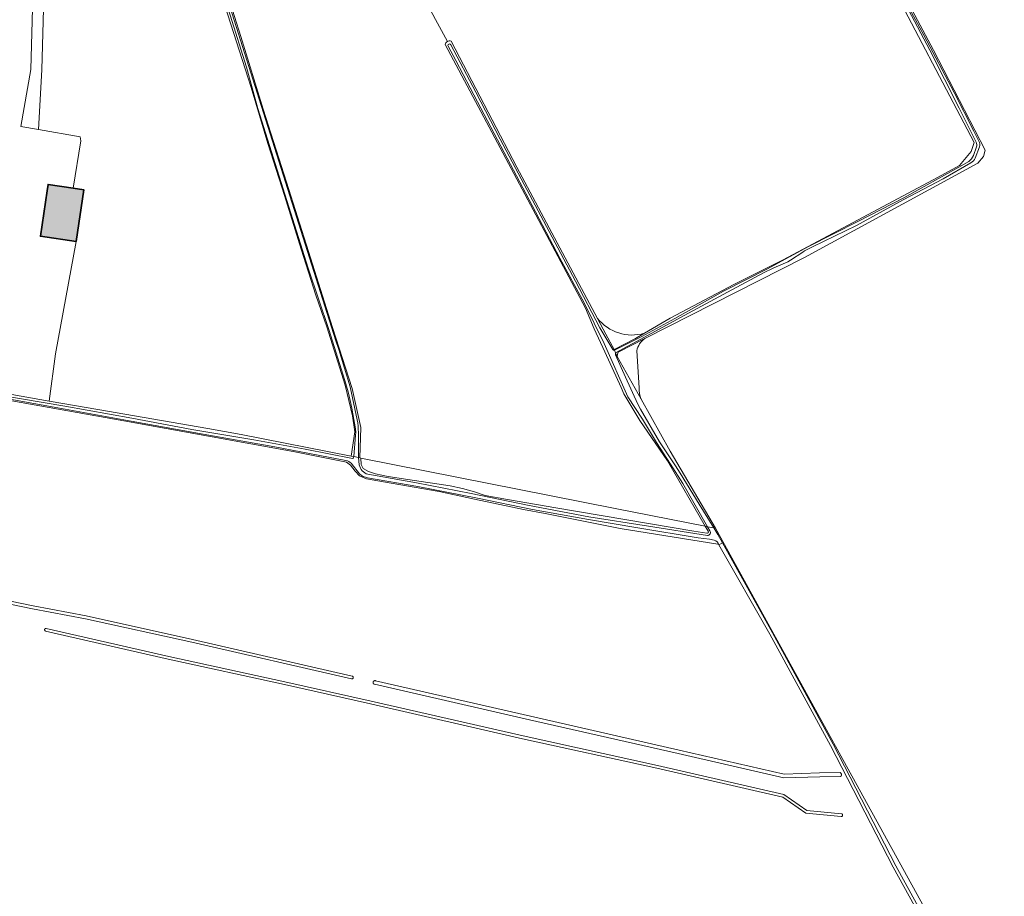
# Model space of a CAD drawing. Header units: metres. Extents: x 200031 to 204075, y 460125 to 464703.
# Tile 157 of 178: x 202419 to 202775, y 463770 to 464087. Entities that reach past the tile are written whole.
import ezdxf

# ---------------------------------------------------------------- set-up
doc = ezdxf.new("R2010")
doc.units = ezdxf.units.M
doc.header["$LTSCALE"] = 2
for name, color, linetype, lineweight in [('B-WE-GR-BOS_LOOF-GV', 253, 'Continuous', 13), ('B-WE-GR-GRAS-GV', 253, 'Continuous', 13), ('B-WE-OG-BEBOUWING-GV', 253, 'Continuous', 35), ('B-WE-OG-TERREIN_ERF-GV', 253, 'Continuous', 18), ('B-WE-OG-WATER_GREPPEL-GV', 253, 'Continuous', 18), ('B-WE-OG-WATER_SLOOT-GV', 253, 'Continuous', 18), ('B-WE-VH-VERHARDING_BETON-A', 254, 'Continuous', 25), ('B-WE-VH-VERHARDING_BETONSTRAATSTEEN-GV', 253, 'Continuous', 18)]:
    doc.layers.add(name, color=color, linetype=linetype, lineweight=lineweight)

msp = doc.modelspace()

# ---------------------------------------------------------------- hatches: boundary and pattern name
at = {"layer": 'B-WE-VH-VERHARDING_BETON-A'}
h = msp.add_hatch(color=256, dxfattribs=at)
h.dxf.hatch_style = 1
h.paths.add_polyline_path([(202438.359, 464025.971), (202429.358, 464027.311), (202429.006, 464024.947), (202426.565, 464008.55), (202439.45, 464006.632), (202442.244, 464025.393)])

# ---------------------------------------------------------------- linework, layer by layer
at = {"layer": 'B-WE-GR-BOS_LOOF-GV', "flags": 128}
for points in [[(202671.179, 463897.455), (202635.939, 463903.044), (202608.836, 463908.482), (202601.01, 463909.916), (202583.338, 463913.622), (202570.603, 463916.425), (202553.273, 463919.49), (202544.277, 463921.002), (202541.75, 463922.064), (202540.278, 463923.789), (202538.549, 463925.972), (202537.119, 463927.004), (202517.856, 463930.844), (202456.671, 463941.932), (202416.236, 463949.108), (202413.292, 463949.791), (202410.582, 463950.036), (202409.227, 463950.159)], [(202755.637, 463748.248), (202670.312, 463903.135), (202669.693, 463903.258), (202671.14, 463900.9), (202672.799, 463897.91), (202690.833, 463865.399), (202712.741, 463825.184), (202735.353, 463781.304), (202757.835, 463740.485)], [(202756.947, 463740.027), (202734.471, 463780.834), (202711.857, 463824.716), (202689.955, 463864.921), (202671.535, 463897.209)], [(202411.575, 463877.706), (202423.96, 463875.18), (202443.113, 463871.559), (202481.481, 463863.054), (202539.124, 463849.809), (202539.169, 463849.795), (202539.213, 463849.777), (202539.255, 463849.755), (202539.295, 463849.73), (202539.333, 463849.701), (202539.368, 463849.669), (202539.4, 463849.634), (202539.429, 463849.596), (202539.454, 463849.556), (202539.476, 463849.514), (202539.494, 463849.47), (202539.508, 463849.425), (202539.518, 463849.379), (202539.524, 463849.332), (202539.526, 463849.284), (202539.524, 463849.237), (202539.517, 463849.19), (202539.507, 463849.144), (202539.492, 463849.098), (202539.473, 463849.055), (202539.451, 463849.013), (202539.425, 463848.973), (202539.396, 463848.936), (202539.363, 463848.901), (202539.328, 463848.87), (202539.29, 463848.842), (202539.249, 463848.817), (202539.207, 463848.795), (202539.163, 463848.778), (202539.117, 463848.765), (202539.071, 463848.755), (202539.024, 463848.75), (202538.976, 463848.749), (202538.929, 463848.752), (202538.882, 463848.759), (202481.243, 463862.002), (202442.897, 463870.503), (202423.753, 463874.123), (202411.359, 463876.65)]]:
    msp.add_lwpolyline(points, dxfattribs=at)
at = {"layer": 'B-WE-GR-BOS_LOOF-GV'}
msp.add_lwpolyline([(202671.535, 463897.209, 0.2256642), (202671.179, 463897.455)], format="xyb", dxfattribs=at)
at = {"layer": 'B-WE-GR-BOS_LOOF-GV', "flags": 128}
for points in [[(202545.785, 463839.823), (202514.671, 463846.712), (202472.766, 463855.929), (202428.464, 463866.051), (202428.422, 463866.066), (202428.382, 463866.084), (202428.344, 463866.106), (202428.308, 463866.131), (202428.274, 463866.159), (202428.242, 463866.19), (202428.214, 463866.224), (202428.189, 463866.26), (202428.166, 463866.298), (202428.148, 463866.338), (202428.133, 463866.38), (202428.121, 463866.422), (202428.114, 463866.466), (202428.11, 463866.51), (202428.11, 463866.554), (202428.114, 463866.598), (202428.122, 463866.641), (202428.134, 463866.684), (202428.149, 463866.725), (202428.168, 463866.765), (202428.191, 463866.803), (202428.216, 463866.839), (202428.245, 463866.872), (202428.277, 463866.903), (202428.311, 463866.931), (202428.347, 463866.956), (202428.386, 463866.977), (202428.426, 463866.995), (202428.468, 463867.01), (202428.51, 463867.021), (202428.554, 463867.028), (202428.598, 463867.031), (202428.642, 463867.03), (202428.686, 463867.025), (202472.984, 463856.905), (202514.887, 463847.688), (202546.005, 463840.799), (202600.884, 463828.165), (202649.318, 463817.474), (202695.03, 463807.061), (202703.336, 463801.302), (202715.817, 463800.078), (202715.86, 463800.066), (202715.901, 463800.051), (202715.941, 463800.032), (202715.98, 463800.01), (202716.016, 463799.985), (202716.05, 463799.956), (202716.081, 463799.925), (202716.109, 463799.89), (202716.134, 463799.854), (202716.156, 463799.816), (202716.174, 463799.775), (202716.189, 463799.734), (202716.2, 463799.691), (202716.208, 463799.647), (202716.211, 463799.603), (202716.211, 463799.559), (202716.206, 463799.515), (202716.198, 463799.471), (202716.186, 463799.429), (202716.17, 463799.387), (202716.151, 463799.347), (202716.129, 463799.309), (202716.103, 463799.273), (202716.074, 463799.24), (202716.042, 463799.209), (202716.008, 463799.181), (202715.971, 463799.156), (202715.932, 463799.135), (202715.892, 463799.117), (202715.85, 463799.102), (202715.807, 463799.092), (202715.763, 463799.085), (202715.719, 463799.082), (202702.98, 463800.332), (202694.62, 463806.129), (202649.1, 463816.498), (202600.664, 463827.189)], [(202546.681, 463847.393), (202546.676, 463847.452), (202546.677, 463847.511), (202546.682, 463847.57), (202546.693, 463847.628), (202546.708, 463847.685), (202546.729, 463847.741), (202546.755, 463847.795), (202546.785, 463847.846), (202546.819, 463847.894), (202546.858, 463847.939), (202546.9, 463847.98), (202546.946, 463848.018), (202546.995, 463848.051), (202547.046, 463848.08), (202547.1, 463848.105), (202547.156, 463848.124), (202547.214, 463848.139), (202547.272, 463848.148), (202547.332, 463848.152), (202547.391, 463848.151), (202547.45, 463848.145), (202547.508, 463848.134), (202603.506, 463835.363), (202657.171, 463823.11), (202695.098, 463814.407), (202707.898, 463814.814), (202715.356, 463814.935), (202715.42, 463814.892), (202715.48, 463814.843), (202715.536, 463814.789), (202715.586, 463814.73), (202715.632, 463814.667), (202715.672, 463814.601), (202715.706, 463814.531), (202715.733, 463814.459), (202715.754, 463814.385), (202715.769, 463814.309), (202715.777, 463814.232), (202715.778, 463814.154), (202715.773, 463814.077), (202715.761, 463814), (202715.742, 463813.925), (202715.717, 463813.852), (202715.685, 463813.781), (202715.648, 463813.713), (202715.605, 463813.649), (202715.556, 463813.589), (202707.93, 463813.465), (202694.966, 463813.053), (202656.87, 463821.796), (202603.206, 463834.048), (202547.208, 463846.819), (202547.151, 463846.834), (202547.095, 463846.854), (202547.041, 463846.879), (202546.99, 463846.908), (202546.941, 463846.942), (202546.895, 463846.98), (202546.853, 463847.022), (202546.815, 463847.067), (202546.781, 463847.116), (202546.752, 463847.167), (202546.727, 463847.221), (202546.707, 463847.277), (202546.691, 463847.334)]]:
    msp.add_lwpolyline(points, close=True, dxfattribs=at)
at = {"layer": 'B-WE-GR-GRAS-GV', "flags": 128}
for points in [[(202573.502, 464078.862), (202569.17, 464086.884), (202564.686, 464095.5), (202563.55, 464094.834), (202562.77, 464096.287), (202521.854, 464167.735), (202520.655, 464167.104), (202520.074, 464166.799), (202502.779, 464157.704), (202487.33, 464149.875)], [(202644.643, 463973.542), (202653.907, 463979.035), (202676.882, 463991.143), (202691.122, 463998.219), (202694.462, 464000), (202750.637, 464029.957), (202758.385, 464034.178), (202762.607, 464039.205), (202763.715, 464042.475), (202698.514, 464166.697), (202694.526, 464165.423), (202688.96, 464163.482), (202658.667, 464148.16), (202649.957, 464144.02), (202648.058, 464143.082), (202629.711, 464133.239), (202596.862, 464115.101), (202588.69, 464110.443), (202570.693, 464099.023), (202564.686, 464095.5), (202569.17, 464086.884), (202573.502, 464078.862)], [(202481.737, 464134.685), (202484.997, 464124.678), (202492.04, 464102.452), (202498.987, 464080.663), (202507.043, 464054.515), (202515.445, 464028.056), (202523.399, 464003.084), (202532.061, 463975.634), (202539.11, 463953.58), (202542.262, 463939.524), (202541.924, 463928.566), (202542.267, 463928.498), (202634.08, 463910.347), (202666.636, 463903.867), (202652.939, 463927.456), (202643.011, 463942.095), (202637.261, 463951.729), (202636.245, 463953.951), (202630.343, 463966.797), (202626.56, 463975.119), (202623.326, 463982.588), (202572.693, 464077.805)], [(202428.174, 464108.366), (202427.092, 464068.71), (202425.888, 464047.086), (202440.972, 464044.459), (202441.236, 464043.081), (202438.359, 464025.971), (202442.244, 464025.393), (202439.45, 464006.632), (202432.096, 463966.187), (202429.782, 463949.082), (202447.326, 463946.055), (202487.001, 463939.14), (202499.097, 463937.032), (202538.762, 463929.191), (202540.095, 463938.024), (202539.262, 463943.691), (202536.595, 463954.858), (202529.94, 463975.905), (202525.992, 463987.328), (202520.728, 464003.965), (202514.679, 464023.238), (202508.745, 464042.027), (202502.66, 464062.315), (202487.928, 464108.524)], [(202741.357, 464090.173), (202748.988, 464075.732), (202767.631, 464039.68), (202767.024, 464037.326), (202765.017, 464034.92), (202702.434, 464000.902), (202644.856, 463971.66)], [(202574.825, 464079.002), (202598.615, 464033.479), (202627.698, 463978.917)], [(202627.698, 463978.917), (202630.736, 463973.217), (202633.698, 463967.66), (202641.414, 463971.628), (202644.643, 463973.542)], [(202644.856, 463971.66), (202635.23, 463966.771), (202634.913, 463965.966), (202634.865, 463965.137)], [(202641.898, 463967.27), (202642.704, 463953.895)], [(202642.704, 463953.895), (202641.898, 463967.27)], [(202634.865, 463965.137), (202643.435, 463949.747)], [(202643.435, 463949.747), (202653.909, 463930.936), (202670.312, 463903.135), (202755.637, 463748.248), (202783.754, 463697.5), (202788.966, 463696.488), (202790.977, 463694.512), (202792.37, 463693.144), (202783.031, 463679.518), (202737.788, 463615.092), (202733.633, 463612.049)], [(202542.267, 463928.498), (202542.345, 463926.213), (202543.162, 463924.732), (202545.056, 463923.612), (202547.62, 463922.819), (202552.151, 463921.897), (202559.292, 463920.707), (202574.538, 463918.452), (202579.009, 463917.501), (202583.26, 463916.256), (202587.211, 463915.019), (202595.274, 463913.488), (202612.666, 463910.482), (202662.468, 463902.073), (202667.156, 463901.351)], [(202667.664, 463902.096), (202666.636, 463903.867), (202634.08, 463910.347), (202542.267, 463928.498)]]:
    msp.add_lwpolyline(points, dxfattribs=at)
at = {"layer": 'B-WE-GR-GRAS-GV'}
for points in [[(202572.693, 464077.805, -0.2059958), (202573.502, 464078.862)], [(202573.502, 464078.862, -0.2054527), (202574.825, 464079.002)], [(202627.698, 463978.917, 0.3019748), (202644.643, 463973.542)], [(202644.643, 463973.542, -0.3019748), (202627.698, 463978.917)], [(202644.856, 463971.66, 0.2041289), (202641.898, 463967.27)], [(202641.898, 463967.27, -0.2041289), (202644.856, 463971.66)], [(202642.704, 463953.895, 0.0730721), (202643.435, 463949.747)], [(202643.435, 463949.747, -0.0730721), (202642.704, 463953.895)], [(202667.156, 463901.351, 0.6311955), (202667.664, 463902.096)]]:
    msp.add_lwpolyline(points, format="xyb", dxfattribs=at)
at = {"layer": 'B-WE-OG-BEBOUWING-GV', "flags": 128}
msp.add_lwpolyline([(202438.359, 464025.971), (202429.358, 464027.311), (202429.006, 464024.947), (202426.565, 464008.55), (202439.45, 464006.632), (202442.244, 464025.393)], close=True, dxfattribs=at)
at = {"layer": 'B-WE-OG-TERREIN_ERF-GV', "flags": 128}
msp.add_lwpolyline([(202416.3, 463951.408), (202429.782, 463949.082), (202432.096, 463966.187), (202439.45, 464006.632), (202426.565, 464008.55), (202429.006, 464024.947), (202429.358, 464027.311), (202438.359, 464025.971), (202441.236, 464043.081), (202440.972, 464044.459), (202425.888, 464047.086), (202419.536, 464048.181), (202423.093, 464068.819), (202424.656, 464126.049)], dxfattribs=at)
at = {"layer": 'B-WE-OG-WATER_GREPPEL-GV'}
for points in [[(202574.719, 464077.677, 1.0901644), (202573.771, 464077.21)], [(202633.819, 463967.397, -0.2366951), (202633.213, 463967.646)], [(202634.26, 463965.783, -0.1502222), (202634.246, 463966.476)]]:
    msp.add_lwpolyline(points, format="xyb", dxfattribs=at)
at = {"layer": 'B-WE-OG-WATER_GREPPEL-GV', "flags": 128}
for points in [[(202573.771, 464077.21), (202576.573, 464072.036), (202584.423, 464057.064), (202594.06, 464038.87), (202604.145, 464019.646), (202614.16, 464000.69), (202622.857, 463984.486), (202630.095, 463969.858)], [(202633.213, 463967.646), (202628.521, 463975.538), (202619.795, 463992.332), (202610.29, 464010.347), (202601.215, 464027.201), (202592.522, 464043.673), (202583.795, 464060.648), (202574.719, 464077.677)], [(202630.095, 463969.858), (202638.627, 463950.618), (202643.935, 463942.548), (202648.973, 463934.104), (202654.078, 463926.273), (202658.571, 463919.319), (202667.462, 463903.703), (202669.693, 463903.258), (202664.398, 463911.887), (202657.519, 463923.097), (202655.928, 463925.735), (202650.093, 463934.316), (202643.228, 463946.172), (202642.234, 463947.957), (202637.828, 463957.647), (202634.26, 463965.783)], [(202634.246, 463966.476), (202633.819, 463967.397)]]:
    msp.add_lwpolyline(points, dxfattribs=at)
at = {"layer": 'B-WE-OG-WATER_SLOOT-GV', "flags": 128}
for points in [[(202698.514, 464166.697), (202763.715, 464042.475), (202762.607, 464039.205), (202758.385, 464034.178), (202750.637, 464029.957), (202694.462, 464000), (202691.122, 463998.219), (202676.882, 463991.143), (202653.907, 463979.035), (202644.643, 463973.542), (202641.414, 463971.628), (202633.698, 463967.66), (202633.819, 463967.397), (202643.754, 463972.369), (202655.575, 463978.941), (202673.159, 463988.723), (202688.814, 463996.651), (202703.878, 464004.831), (202721.988, 464014.001), (202738.305, 464022.494), (202758.107, 464033.485), (202761.762, 464035.611)], [(202764.415, 464042.507), (202758.331, 464054.786), (202747.724, 464075.71), (202740.014, 464090.291), (202730.616, 464108.095), (202721.124, 464125.979), (202711.573, 464144.373), (202703.721, 464159.786), (202699.658, 464167.371)], [(202699.658, 464167.371), (202703.721, 464159.786), (202711.573, 464144.373), (202721.124, 464125.979), (202730.616, 464108.095), (202740.014, 464090.291), (202747.724, 464075.71), (202758.331, 464054.786), (202764.415, 464042.507)], [(202700.363, 464168.272), (202706.248, 464156.913), (202713.208, 464142.83), (202721.206, 464127.865), (202729.344, 464112.553), (202738.112, 464095.056), (202745.575, 464081.188), (202756.479, 464060.453), (202763.55, 464046.526), (202765.433, 464042.932)], [(202765.433, 464042.932), (202763.55, 464046.526), (202756.479, 464060.453), (202745.575, 464081.188), (202738.112, 464095.056), (202729.344, 464112.553), (202721.206, 464127.865), (202713.208, 464142.83), (202706.248, 464156.913), (202700.363, 464168.272)], [(202481.669, 464133.838), (202505.595, 464058.024), (202533.262, 463970.858), (202534.351, 463967.639), (202538.444, 463954.237), (202540.941, 463942.302)], [(202540.941, 463942.302), (202538.444, 463954.237), (202534.351, 463967.639), (202533.262, 463970.858), (202505.595, 464058.024), (202481.669, 464133.838)], [(202541.403, 463937.726), (202541.416, 463928.666), (202541.924, 463928.566), (202542.262, 463939.524), (202539.11, 463953.58), (202532.061, 463975.634), (202523.399, 464003.084), (202515.445, 464028.056), (202507.043, 464054.515), (202498.987, 464080.663), (202492.04, 464102.452), (202484.997, 464124.678), (202481.737, 464134.685)], [(202480.486, 464133.525), (202483.022, 464126.305), (202489.423, 464106.432), (202495.074, 464088.439), (202500.949, 464069.579), (202505.082, 464054.673), (202523.262, 463997.024)], [(202487.928, 464108.524), (202502.66, 464062.315), (202508.745, 464042.027), (202514.679, 464023.238), (202520.728, 464003.965), (202525.992, 463987.328), (202529.94, 463975.905), (202536.595, 463954.858), (202539.262, 463943.691), (202540.095, 463938.024), (202538.762, 463929.191), (202539.684, 463929.009), (202540.333, 463936.742), (202540.427, 463937.776), (202540.317, 463939.063), (202539.074, 463946.517), (202538.364, 463949.265), (202537.694, 463952.374), (202536.526, 463956.443), (202530.731, 463974.872), (202523.262, 463997.024), (202505.082, 464054.673), (202500.949, 464069.579), (202495.074, 464088.439)], [(202762.532, 464035.12), (202752.509, 464029.325), (202738.095, 464021.697), (202721.222, 464012.486), (202705.291, 464004.779), (202702.453, 464003.355), (202701.841, 464002.847), (202697.345, 463999.888), (202696.441, 463999.359), (202692.187, 463997.515), (202690.866, 463996.952), (202687.928, 463995.54), (202674.692, 463988.405), (202658.94, 463979.984), (202644.64, 463972.177), (202634.246, 463966.476), (202634.865, 463965.137), (202634.913, 463965.966), (202635.23, 463966.771), (202644.856, 463971.66), (202702.434, 464000.902), (202765.017, 464034.92), (202767.024, 464037.326), (202767.631, 464039.68), (202748.988, 464075.732), (202741.357, 464090.173)], [(202572.693, 464077.805), (202623.326, 463982.588), (202626.56, 463975.119), (202630.343, 463966.797), (202636.245, 463953.951), (202637.261, 463951.729), (202643.011, 463942.095), (202652.939, 463927.456), (202666.636, 463903.867), (202667.462, 463903.703), (202658.571, 463919.319), (202654.078, 463926.273), (202648.973, 463934.104), (202643.935, 463942.548), (202638.627, 463950.618), (202630.095, 463969.858), (202622.857, 463984.486), (202614.16, 464000.69), (202604.145, 464019.646), (202594.06, 464038.87), (202584.423, 464057.064), (202576.573, 464072.036), (202573.771, 464077.21)], [(202574.719, 464077.677), (202583.795, 464060.648), (202592.522, 464043.673), (202601.215, 464027.201), (202610.29, 464010.347), (202619.795, 463992.332), (202628.521, 463975.538), (202633.213, 463967.646)], [(202633.819, 463967.397), (202633.698, 463967.66), (202630.736, 463973.217), (202627.698, 463978.917), (202598.615, 464033.479), (202574.825, 464079.002)], [(202763.452, 464037.7), (202764.525, 464040.835)], [(202764.525, 464040.835), (202763.452, 464037.7)], [(202765.659, 464040.856), (202764.038, 464036.722)], [(202764.038, 464036.722), (202765.659, 464040.856)], [(202761.762, 464035.611), (202758.107, 464033.485), (202738.305, 464022.494), (202721.988, 464014.001), (202703.878, 464004.831), (202688.814, 463996.651), (202673.159, 463988.723), (202655.575, 463978.941), (202643.754, 463972.369), (202633.819, 463967.397), (202634.246, 463966.476)], [(202634.246, 463966.476), (202644.64, 463972.177), (202658.94, 463979.984), (202674.692, 463988.405), (202687.928, 463995.54), (202690.866, 463996.952), (202692.187, 463997.515), (202696.441, 463999.359), (202697.345, 463999.888), (202701.841, 464002.847), (202702.453, 464003.355), (202705.291, 464004.779), (202721.222, 464012.486), (202738.095, 464021.697), (202752.509, 464029.325), (202762.532, 464035.12)], [(202523.262, 463997.024), (202530.731, 463974.872), (202536.526, 463956.443), (202537.694, 463952.374), (202538.364, 463949.265), (202539.074, 463946.517), (202540.317, 463939.063), (202540.427, 463937.776), (202540.333, 463936.742), (202539.684, 463929.009), (202541.416, 463928.666), (202541.403, 463937.726)], [(202322.674, 463967.802), (202338.898, 463964.524), (202370.048, 463958.76), (202402.515, 463952.797), (202435.438, 463947.251), (202459.571, 463942.923), (202481.228, 463938.82), (202503.609, 463935.053), (202522.147, 463931.716), (202539.208, 463928.356)], [(202539.208, 463928.356), (202522.147, 463931.716), (202503.609, 463935.053), (202481.228, 463938.82), (202459.571, 463942.923), (202435.438, 463947.251), (202402.515, 463952.797), (202370.048, 463958.76), (202338.898, 463964.524), (202322.674, 463967.802)], [(202634.865, 463965.137), (202634.246, 463966.476)], [(202634.26, 463965.783), (202637.828, 463957.647), (202642.234, 463947.957), (202643.228, 463946.172), (202650.093, 463934.316), (202655.928, 463925.735), (202657.519, 463923.097), (202664.398, 463911.887), (202669.693, 463903.258), (202670.312, 463903.135), (202653.909, 463930.936), (202643.435, 463949.747), (202634.865, 463965.137)], [(202408.361, 463950.455), (202409.227, 463950.159), (202410.582, 463950.036), (202413.292, 463949.791), (202416.236, 463949.108), (202456.671, 463941.932), (202517.856, 463930.844), (202537.119, 463927.004), (202538.549, 463925.972), (202540.278, 463923.789), (202541.75, 463922.064), (202544.277, 463921.002), (202553.273, 463919.49), (202570.603, 463916.425), (202583.338, 463913.622), (202601.01, 463909.916), (202608.836, 463908.482), (202635.939, 463903.044), (202671.179, 463897.455)], [(202536.909, 463927.597), (202511.2, 463932.534), (202485.339, 463937.188), (202459.307, 463941.816), (202435.522, 463946.176), (202412.895, 463950.215), (202408.884, 463950.698)], [(202408.884, 463950.698), (202412.895, 463950.215), (202435.522, 463946.176), (202459.307, 463941.816), (202485.339, 463937.188), (202511.2, 463932.534), (202536.909, 463927.597)], [(202429.782, 463949.082), (202416.3, 463951.408)], [(202539.649, 463928.59), (202539.684, 463929.009), (202538.762, 463929.191), (202499.097, 463937.032), (202487.001, 463939.14), (202447.326, 463946.055), (202429.782, 463949.082)], [(202541.698, 463926.035), (202541.416, 463928.666), (202539.684, 463929.009), (202539.649, 463928.59)], [(202541.924, 463928.566), (202541.416, 463928.666), (202541.698, 463926.035)], [(202667.156, 463901.351), (202662.468, 463902.073), (202612.666, 463910.482), (202595.274, 463913.488), (202587.211, 463915.019), (202583.26, 463916.256), (202579.009, 463917.501), (202574.538, 463918.452), (202559.292, 463920.707), (202552.151, 463921.897), (202547.62, 463922.819), (202545.056, 463923.612), (202543.162, 463924.732), (202542.345, 463926.213), (202542.267, 463928.498), (202541.924, 463928.566)], [(202541.761, 463922.867), (202538.794, 463926.605)], [(202538.794, 463926.605), (202541.761, 463922.867)], [(202669.788, 463898.878), (202668.162, 463899.174), (202664.111, 463899.673), (202642.222, 463903.301), (202624.519, 463906.284), (202604.213, 463909.893), (202584.358, 463913.984), (202562.878, 463918.241), (202544.708, 463921.31)], [(202544.708, 463921.31), (202562.878, 463918.241), (202584.358, 463913.984), (202604.213, 463909.893), (202624.519, 463906.284), (202642.222, 463903.301), (202664.111, 463899.673), (202668.162, 463899.174), (202669.788, 463898.878)], [(202544.805, 463922.66), (202562.376, 463919.513), (202582.152, 463915.734), (202602.449, 463911.449), (202624.541, 463907.337), (202646.093, 463903.968), (202667.398, 463900.498)], [(202667.398, 463900.498), (202646.093, 463903.968), (202624.541, 463907.337), (202602.449, 463911.449), (202582.152, 463915.734), (202562.376, 463919.513), (202544.805, 463922.66)], [(202668.288, 463902.251), (202667.462, 463903.703), (202666.636, 463903.867), (202667.664, 463902.096)], [(202671.535, 463897.209), (202672.799, 463897.91), (202671.14, 463900.9), (202669.693, 463903.258), (202667.462, 463903.703), (202668.288, 463902.251)], [(202757.835, 463740.485), (202735.353, 463781.304), (202712.741, 463825.184), (202690.833, 463865.399), (202672.799, 463897.91), (202671.535, 463897.209), (202689.955, 463864.921), (202711.857, 463824.716), (202734.471, 463780.834), (202756.947, 463740.027)], [(202411.359, 463876.65), (202423.753, 463874.123), (202442.897, 463870.503), (202481.243, 463862.002), (202538.882, 463848.759), (202538.929, 463848.752), (202538.976, 463848.749), (202539.024, 463848.75), (202539.071, 463848.755), (202539.117, 463848.765), (202539.163, 463848.778), (202539.207, 463848.795), (202539.249, 463848.817), (202539.29, 463848.842), (202539.328, 463848.87), (202539.363, 463848.901), (202539.396, 463848.936), (202539.425, 463848.973), (202539.451, 463849.013), (202539.473, 463849.055), (202539.492, 463849.098), (202539.507, 463849.144), (202539.517, 463849.19), (202539.524, 463849.237), (202539.526, 463849.284), (202539.524, 463849.332), (202539.518, 463849.379), (202539.508, 463849.425), (202539.494, 463849.47), (202539.476, 463849.514), (202539.454, 463849.556), (202539.429, 463849.596), (202539.4, 463849.634), (202539.368, 463849.669), (202539.333, 463849.701), (202539.295, 463849.73), (202539.255, 463849.755), (202539.213, 463849.777), (202539.169, 463849.795), (202539.124, 463849.809), (202481.481, 463863.054), (202443.113, 463871.559), (202423.96, 463875.18), (202411.575, 463877.706)]]:
    msp.add_lwpolyline(points, dxfattribs=at)
at = {"layer": 'B-WE-OG-WATER_SLOOT-GV'}
for points in [[(202573.502, 464078.862, 0.2059958), (202572.693, 464077.805)], [(202574.825, 464079.002, 0.2054527), (202573.502, 464078.862)], [(202573.771, 464077.21, -1.0901644), (202574.719, 464077.677)], [(202764.525, 464040.835, 0.1652231), (202764.415, 464042.507)], [(202764.415, 464042.507, -0.1652231), (202764.525, 464040.835)], [(202765.433, 464042.932, -0.2072948), (202765.659, 464040.856)], [(202765.659, 464040.856, 0.2072948), (202765.433, 464042.932)], [(202761.762, 464035.611, 0.1486937), (202763.452, 464037.7)], [(202763.452, 464037.7, -0.1486937), (202761.762, 464035.611)], [(202764.038, 464036.722, -0.1633738), (202762.532, 464035.12)], [(202762.532, 464035.12, 0.1633738), (202764.038, 464036.722)], [(202633.213, 463967.646, 0.2366951), (202633.819, 463967.397)], [(202634.246, 463966.476, 0.1502222), (202634.26, 463965.783)], [(202540.941, 463942.302, -0.0446548), (202541.403, 463937.726)], [(202541.403, 463937.726, 0.0446548), (202540.941, 463942.302)], [(202538.794, 463926.605, 0.1480705), (202536.909, 463927.597)], [(202536.909, 463927.597, -0.1480705), (202538.794, 463926.605)], [(202539.208, 463928.356, 0.296685), (202539.649, 463928.59)], [(202539.649, 463928.59, -0.296685), (202539.208, 463928.356)], [(202541.698, 463926.035, 0.28412), (202544.805, 463922.66)], [(202544.805, 463922.66, -0.28412), (202541.698, 463926.035)], [(202544.708, 463921.31, -0.1324561), (202541.761, 463922.867)], [(202541.761, 463922.867, 0.1324561), (202544.708, 463921.31)], [(202667.664, 463902.096, -0.6311955), (202667.156, 463901.351)], [(202667.398, 463900.498, 0.5780353), (202668.288, 463902.251)], [(202668.288, 463902.251, -0.5780353), (202667.398, 463900.498)], [(202671.535, 463897.209, 0.2670141), (202669.788, 463898.878)], [(202669.788, 463898.878, -0.2670141), (202671.535, 463897.209)], [(202671.179, 463897.455, -0.2256642), (202671.535, 463897.209)]]:
    msp.add_lwpolyline(points, format="xyb", dxfattribs=at)
at = {"layer": 'B-WE-OG-WATER_SLOOT-GV', "flags": 128}
for points in [[(202472.766, 463855.929), (202514.671, 463846.712), (202545.785, 463839.823), (202600.664, 463827.189), (202649.1, 463816.498), (202694.62, 463806.129), (202702.98, 463800.332), (202715.719, 463799.082), (202715.763, 463799.085), (202715.807, 463799.092), (202715.85, 463799.102), (202715.892, 463799.117), (202715.932, 463799.135), (202715.971, 463799.156), (202716.008, 463799.181), (202716.042, 463799.209), (202716.074, 463799.24), (202716.103, 463799.273), (202716.129, 463799.309), (202716.151, 463799.347), (202716.17, 463799.387), (202716.186, 463799.429), (202716.198, 463799.471), (202716.206, 463799.515), (202716.211, 463799.559), (202716.211, 463799.603), (202716.208, 463799.647), (202716.2, 463799.691), (202716.189, 463799.734), (202716.174, 463799.775), (202716.156, 463799.816), (202716.134, 463799.854), (202716.109, 463799.89), (202716.081, 463799.925), (202716.05, 463799.956), (202716.016, 463799.985), (202715.98, 463800.01), (202715.941, 463800.032), (202715.901, 463800.051), (202715.86, 463800.066), (202715.817, 463800.078), (202703.336, 463801.302), (202695.03, 463807.061), (202649.318, 463817.474), (202600.884, 463828.165), (202546.005, 463840.799), (202514.887, 463847.688), (202472.984, 463856.905), (202428.686, 463867.025), (202428.642, 463867.03), (202428.598, 463867.031), (202428.554, 463867.028), (202428.51, 463867.021), (202428.468, 463867.01), (202428.426, 463866.995), (202428.386, 463866.977), (202428.347, 463866.956), (202428.311, 463866.931), (202428.277, 463866.903), (202428.245, 463866.872), (202428.216, 463866.839), (202428.191, 463866.803), (202428.168, 463866.765), (202428.149, 463866.725), (202428.134, 463866.684), (202428.122, 463866.641), (202428.114, 463866.598), (202428.11, 463866.554), (202428.11, 463866.51), (202428.114, 463866.466), (202428.121, 463866.422), (202428.133, 463866.38), (202428.148, 463866.338), (202428.166, 463866.298), (202428.189, 463866.26), (202428.214, 463866.224), (202428.242, 463866.19), (202428.274, 463866.159), (202428.308, 463866.131), (202428.344, 463866.106), (202428.382, 463866.084), (202428.422, 463866.066), (202428.464, 463866.051)], [(202546.677, 463847.511), (202546.676, 463847.452), (202546.681, 463847.393), (202546.691, 463847.334), (202546.707, 463847.277), (202546.727, 463847.221), (202546.752, 463847.167), (202546.781, 463847.116), (202546.815, 463847.067), (202546.853, 463847.022), (202546.895, 463846.98), (202546.941, 463846.942), (202546.99, 463846.908), (202547.041, 463846.879), (202547.095, 463846.854), (202547.151, 463846.834), (202547.208, 463846.819), (202603.206, 463834.048), (202656.87, 463821.796), (202694.966, 463813.053), (202707.93, 463813.465), (202715.556, 463813.589), (202715.605, 463813.649), (202715.648, 463813.713), (202715.685, 463813.781), (202715.717, 463813.852), (202715.742, 463813.925), (202715.761, 463814), (202715.773, 463814.077), (202715.778, 463814.154), (202715.777, 463814.232), (202715.769, 463814.309), (202715.754, 463814.385), (202715.733, 463814.459), (202715.706, 463814.531), (202715.672, 463814.601), (202715.632, 463814.667), (202715.586, 463814.73), (202715.536, 463814.789), (202715.48, 463814.843), (202715.42, 463814.892), (202715.356, 463814.935), (202707.898, 463814.814), (202695.098, 463814.407), (202657.171, 463823.11), (202603.506, 463835.363), (202547.508, 463848.134), (202547.45, 463848.145), (202547.391, 463848.151), (202547.332, 463848.152), (202547.272, 463848.148), (202547.214, 463848.139), (202547.156, 463848.124), (202547.1, 463848.105), (202547.046, 463848.08), (202546.995, 463848.051), (202546.946, 463848.018), (202546.9, 463847.98), (202546.858, 463847.939), (202546.819, 463847.894), (202546.785, 463847.846), (202546.755, 463847.795), (202546.729, 463847.741), (202546.708, 463847.685), (202546.693, 463847.628), (202546.682, 463847.57)]]:
    msp.add_lwpolyline(points, close=True, dxfattribs=at)
at = {"layer": 'B-WE-VH-VERHARDING_BETONSTRAATSTEEN-GV', "flags": 128}
msp.add_lwpolyline([(202423.406, 464132.03), (202421.114, 464131.661), (202424.656, 464126.049), (202423.093, 464068.819), (202419.536, 464048.181), (202425.888, 464047.086), (202427.092, 464068.71), (202428.174, 464108.366), (202428.703, 464129.81), (202428.779, 464132.894)], close=True, dxfattribs=at)

doc.saveas('drawing.dxf')
